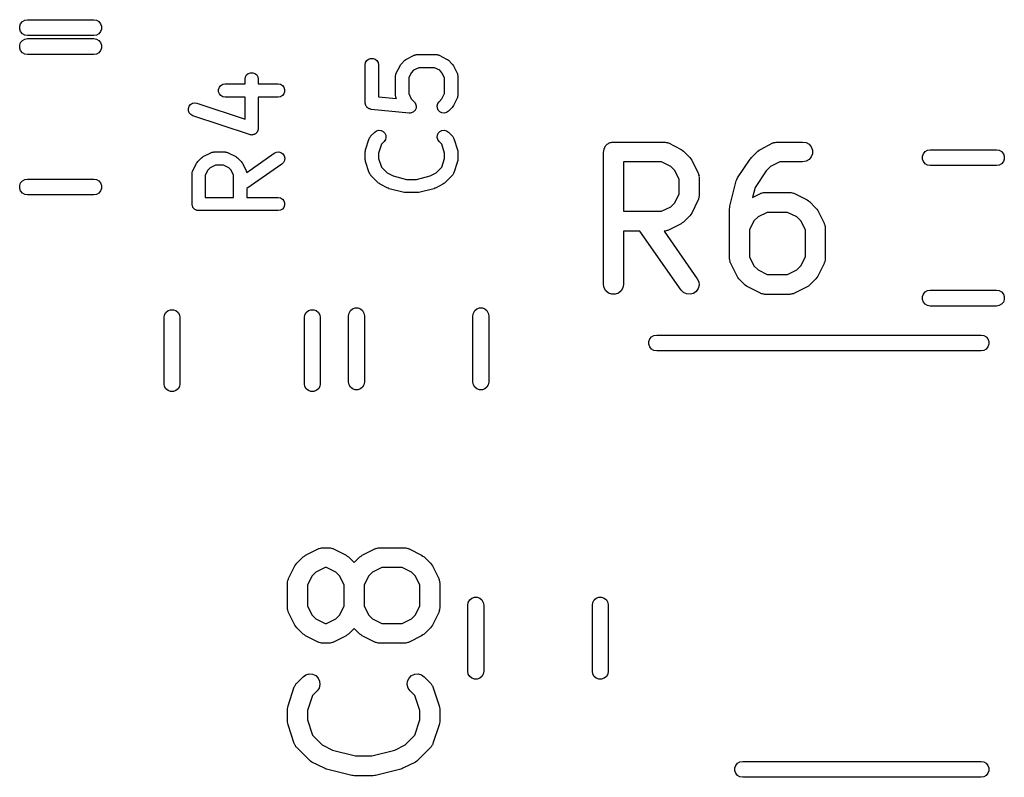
# Model space of a CAD drawing. Extents: x 83.4 to 168.1, y -157.3 to -85.4.
# Tile 11 of 60: x 97.4 to 104.9, y -122.5 to -116.8. Entities that reach past the tile are written whole.
import ezdxf

# ---------------------------------------------------------------- set-up
doc = ezdxf.new("R2010")
doc.units = 0
doc.header["$MEASUREMENT"] = 0
doc.layers.add('BLACK', color=7, linetype='CONTINUOUS')

msp = doc.modelspace()

# ---------------------------------------------------------------- linework, layer by layer
at = {"layer": 'Black'}
for p, q in [((97.4594, -116.786), (97.4775, -116.776)), ((97.4775, -116.776), (97.498, -116.772)), ((97.498, -116.772), (97.998, -116.772)), ((97.998, -116.772), (98.0185, -116.776)), ((98.0185, -116.776), (98.0366, -116.786)), ((97.4389, -116.822), (97.446, -116.802)), ((97.4389, -116.843), (97.4389, -116.822)), ((97.446, -116.862), (97.4389, -116.843)), ((97.446, -116.802), (97.4594, -116.786)), ((98.0366, -116.786), (98.0499, -116.802)), ((98.0499, -116.802), (98.0571, -116.822)), ((98.0571, -116.843), (98.0499, -116.862)), ((98.0571, -116.822), (98.0571, -116.843)), ((97.4594, -116.878), (97.446, -116.862)), ((97.4775, -116.889), (97.4594, -116.878)), ((97.4594, -116.929), (97.4775, -116.919)), ((97.498, -116.892), (97.4775, -116.889)), ((97.4775, -116.919), (97.498, -116.915)), ((97.998, -116.892), (97.498, -116.892)), ((97.498, -116.915), (97.998, -116.915)), ((98.0185, -116.889), (97.998, -116.892)), ((97.998, -116.915), (98.0185, -116.919)), ((98.0366, -116.878), (98.0185, -116.889)), ((98.0185, -116.919), (98.0366, -116.929)), ((98.0499, -116.862), (98.0366, -116.878)), ((97.4389, -116.965), (97.446, -116.945)), ((97.4389, -116.986), (97.4389, -116.965)), ((97.446, -117.005), (97.4389, -116.986)), ((97.446, -116.945), (97.4594, -116.929)), ((98.0366, -116.929), (98.0499, -116.945)), ((98.0499, -116.945), (98.0571, -116.965)), ((98.0571, -116.986), (98.0499, -117.005)), ((98.0571, -116.965), (98.0571, -116.986)), ((97.4594, -117.021), (97.446, -117.005)), ((97.4775, -117.032), (97.4594, -117.021)), ((97.498, -117.035), (97.4775, -117.032)), ((97.998, -117.035), (97.498, -117.035)), ((98.0185, -117.032), (97.998, -117.035)), ((98.0366, -117.021), (98.0185, -117.032)), ((98.0499, -117.005), (98.0366, -117.021)), ((100.061, -117.081), (100.074, -117.07)), ((100.074, -117.07), (100.09, -117.064)), ((100.09, -117.064), (100.108, -117.064)), ((100.108, -117.064), (100.124, -117.07)), ((100.124, -117.07), (100.137, -117.081)), ((100.349, -117.078), (100.356, -117.073)), ((100.356, -117.073), (100.362, -117.069)), ((100.362, -117.069), (100.42, -117.04)), ((100.42, -117.04), (100.422, -117.039)), ((100.422, -117.039), (100.425, -117.038)), ((100.425, -117.038), (100.431, -117.037)), ((100.431, -117.037), (100.436, -117.035)), ((100.436, -117.035), (100.439, -117.035)), ((100.439, -117.035), (100.442, -117.035)), ((100.442, -117.035), (100.585, -117.035)), ((100.585, -117.035), (100.588, -117.035)), ((100.588, -117.035), (100.591, -117.035)), ((100.591, -117.035), (100.596, -117.037)), ((100.596, -117.037), (100.602, -117.038)), ((100.602, -117.038), (100.604, -117.039)), ((100.604, -117.039), (100.607, -117.04)), ((100.607, -117.04), (100.664, -117.069)), ((100.664, -117.069), (100.671, -117.073)), ((100.671, -117.073), (100.677, -117.078)), ((100.049, -117.113), (100.052, -117.096)), ((100.049, -117.399), (100.049, -117.113)), ((100.052, -117.096), (100.061, -117.081)), ((100.137, -117.081), (100.146, -117.096)), ((100.146, -117.096), (100.149, -117.113)), ((100.149, -117.113), (100.149, -117.354)), ((100.283, -117.177), (100.312, -117.12)), ((100.312, -117.12), (100.316, -117.113)), ((100.316, -117.113), (100.321, -117.107)), ((100.321, -117.107), (100.349, -117.078)), ((100.454, -117.135), (100.414, -117.154)), ((100.573, -117.135), (100.454, -117.135)), ((100.612, -117.154), (100.573, -117.135)), ((100.677, -117.078), (100.706, -117.107)), ((100.706, -117.107), (100.71, -117.113)), ((100.71, -117.113), (100.715, -117.12)), ((100.715, -117.12), (100.744, -117.177)), ((99.141, -117.221), (99.144, -117.204)), ((99.141, -117.257), (99.141, -117.221)), ((99.144, -117.204), (99.1527, -117.189)), ((99.1527, -117.189), (99.166, -117.178)), ((99.166, -117.178), (99.1823, -117.172)), ((99.1823, -117.172), (99.1997, -117.172)), ((99.1997, -117.172), (99.216, -117.178)), ((99.216, -117.178), (99.2293, -117.189)), ((99.2293, -117.189), (99.238, -117.204)), ((99.238, -117.204), (99.241, -117.221)), ((99.241, -117.221), (99.241, -117.257)), ((100.278, -117.193), (100.28, -117.188)), ((100.278, -117.196), (100.278, -117.193)), ((100.278, -117.199), (100.278, -117.196)), ((100.278, -117.342), (100.278, -117.199)), ((100.28, -117.188), (100.281, -117.182)), ((100.281, -117.182), (100.282, -117.179)), ((100.282, -117.179), (100.283, -117.177)), ((100.397, -117.172), (100.378, -117.211)), ((100.378, -117.211), (100.378, -117.33)), ((100.414, -117.154), (100.397, -117.172)), ((100.629, -117.172), (100.612, -117.154)), ((100.649, -117.211), (100.629, -117.172)), ((100.649, -117.33), (100.649, -117.211)), ((100.744, -117.177), (100.745, -117.179)), ((100.745, -117.179), (100.746, -117.182)), ((100.746, -117.182), (100.747, -117.188)), ((100.747, -117.188), (100.749, -117.193)), ((100.749, -117.193), (100.749, -117.196)), ((100.749, -117.196), (100.749, -117.199)), ((100.749, -117.199), (100.749, -117.342)), ((98.9418, -117.298), (98.9477, -117.282)), ((98.9418, -117.316), (98.9418, -117.298)), ((98.9477, -117.282), (98.9589, -117.269)), ((98.9589, -117.269), (98.9739, -117.26)), ((98.9739, -117.26), (98.991, -117.257)), ((98.991, -117.257), (99.141, -117.257)), ((99.241, -117.257), (99.391, -117.257)), ((99.391, -117.257), (99.4081, -117.26)), ((99.4081, -117.26), (99.4232, -117.269)), ((99.4232, -117.269), (99.4343, -117.282)), ((99.4343, -117.282), (99.4403, -117.298)), ((99.4403, -117.298), (99.4403, -117.316)), ((98.9477, -117.332), (98.9418, -117.316)), ((98.9589, -117.345), (98.9477, -117.332)), ((98.9739, -117.354), (98.9589, -117.345)), ((98.991, -117.357), (98.9739, -117.354)), ((99.141, -117.357), (98.991, -117.357)), ((99.141, -117.523), (99.141, -117.357)), ((99.391, -117.357), (99.241, -117.357)), ((99.241, -117.357), (99.241, -117.593)), ((99.4081, -117.354), (99.391, -117.357)), ((99.4232, -117.345), (99.4081, -117.354)), ((99.4343, -117.332), (99.4232, -117.345)), ((99.4403, -117.316), (99.4343, -117.332)), ((100.149, -117.354), (100.285, -117.367)), ((100.278, -117.345), (100.278, -117.342)), ((100.278, -117.348), (100.278, -117.345)), ((100.28, -117.353), (100.278, -117.348)), ((100.281, -117.359), (100.28, -117.353)), ((100.282, -117.361), (100.281, -117.359)), ((100.283, -117.364), (100.282, -117.361)), ((100.285, -117.367), (100.283, -117.364)), ((100.378, -117.33), (100.397, -117.369)), ((100.397, -117.369), (100.42, -117.392)), ((100.607, -117.392), (100.629, -117.369)), ((100.629, -117.369), (100.649, -117.33)), ((100.744, -117.364), (100.715, -117.421)), ((100.745, -117.361), (100.744, -117.364)), ((100.746, -117.359), (100.745, -117.361)), ((100.747, -117.353), (100.746, -117.359)), ((100.749, -117.348), (100.747, -117.353)), ((100.749, -117.342), (100.749, -117.345)), ((100.749, -117.345), (100.749, -117.348)), ((98.713, -117.443), (98.7185, -117.426)), ((98.7135, -117.46), (98.713, -117.443)), ((98.7185, -117.426), (98.7293, -117.412)), ((98.7293, -117.412), (98.7441, -117.403)), ((98.7441, -117.403), (98.7611, -117.4)), ((98.7611, -117.4), (98.7783, -117.402)), ((98.7783, -117.402), (99.141, -117.523)), ((100.049, -117.401), (100.049, -117.399)), ((100.049, -117.403), (100.049, -117.401)), ((100.051, -117.409), (100.049, -117.403)), ((100.052, -117.416), (100.051, -117.409)), ((100.053, -117.418), (100.052, -117.416)), ((100.054, -117.42), (100.053, -117.418)), ((100.057, -117.425), (100.054, -117.42)), ((100.061, -117.431), (100.057, -117.425)), ((100.062, -117.432), (100.061, -117.431)), ((100.063, -117.434), (100.062, -117.432)), ((100.069, -117.438), (100.063, -117.434)), ((100.074, -117.442), (100.069, -117.438)), ((100.076, -117.443), (100.074, -117.442)), ((100.077, -117.444), (100.076, -117.443)), ((100.084, -117.446), (100.077, -117.444)), ((100.09, -117.448), (100.084, -117.446)), ((100.42, -117.392), (100.42, -117.393)), ((100.42, -117.393), (100.421, -117.393)), ((100.421, -117.393), (100.425, -117.4)), ((100.425, -117.4), (100.43, -117.406)), ((100.433, -117.441), (100.429, -117.449)), ((100.43, -117.406), (100.43, -117.407)), ((100.43, -117.407), (100.43, -117.407)), ((100.43, -117.407), (100.432, -117.415)), ((100.432, -117.415), (100.435, -117.423)), ((100.434, -117.432), (100.433, -117.441)), ((100.433, -117.441), (100.433, -117.441)), ((100.433, -117.441), (100.433, -117.441)), ((100.435, -117.424), (100.434, -117.432)), ((100.435, -117.423), (100.435, -117.424)), ((100.435, -117.424), (100.435, -117.424)), ((100.592, -117.423), (100.597, -117.406)), ((100.594, -117.441), (100.592, -117.423)), ((100.601, -117.456), (100.594, -117.441)), ((100.597, -117.406), (100.607, -117.392)), ((100.706, -117.434), (100.677, -117.463)), ((100.71, -117.428), (100.706, -117.434)), ((100.715, -117.421), (100.71, -117.428)), ((98.7198, -117.476), (98.7135, -117.46)), ((98.7314, -117.489), (98.7198, -117.476)), ((98.7466, -117.497), (98.7314, -117.489)), ((99.1752, -117.64), (98.7466, -117.497)), ((100.092, -117.448), (100.09, -117.448)), ((100.094, -117.449), (100.092, -117.448)), ((100.38, -117.477), (100.094, -117.449)), ((100.389, -117.477), (100.38, -117.477)), ((100.38, -117.477), (100.38, -117.477)), ((100.38, -117.477), (100.38, -117.477)), ((100.397, -117.476), (100.389, -117.477)), ((100.398, -117.476), (100.397, -117.476)), ((100.397, -117.476), (100.397, -117.476)), ((100.405, -117.472), (100.398, -117.476)), ((100.413, -117.469), (100.405, -117.472)), ((100.414, -117.469), (100.413, -117.469)), ((100.413, -117.469), (100.413, -117.469)), ((100.419, -117.463), (100.414, -117.469)), ((100.425, -117.457), (100.419, -117.463)), ((100.426, -117.457), (100.425, -117.457)), ((100.429, -117.449), (100.426, -117.456)), ((100.426, -117.456), (100.426, -117.457)), ((100.613, -117.469), (100.601, -117.456)), ((100.629, -117.476), (100.613, -117.469)), ((100.646, -117.477), (100.629, -117.476)), ((100.663, -117.473), (100.646, -117.477)), ((100.677, -117.463), (100.663, -117.473)), ((99.241, -117.593), (99.2404, -117.596)), ((99.2404, -117.596), (99.2405, -117.6)), ((99.1789, -117.641), (99.1752, -117.64)), ((99.1823, -117.642), (99.1789, -117.641)), ((99.1874, -117.642), (99.1823, -117.642)), ((99.1924, -117.643), (99.1874, -117.642)), ((99.196, -117.642), (99.1924, -117.643)), ((99.1997, -117.642), (99.196, -117.642)), ((99.2044, -117.64), (99.1997, -117.642)), ((99.2094, -117.639), (99.2044, -117.64)), ((99.2125, -117.637), (99.2094, -117.639)), ((99.216, -117.636), (99.2125, -117.637)), ((99.2199, -117.633), (99.216, -117.636)), ((99.2242, -117.63), (99.2199, -117.633)), ((99.2265, -117.627), (99.2242, -117.63)), ((99.2293, -117.625), (99.2265, -117.627)), ((99.2318, -117.62), (99.2293, -117.625)), ((99.235, -117.617), (99.2318, -117.62)), ((99.2361, -117.613), (99.235, -117.617)), ((99.238, -117.61), (99.2361, -117.613)), ((99.2389, -117.605), (99.238, -117.61)), ((99.2405, -117.6), (99.2389, -117.605)), ((100.052, -117.755), (100.08, -117.669)), ((100.08, -117.669), (100.082, -117.666)), ((100.082, -117.664), (100.086, -117.659)), ((100.082, -117.666), (100.082, -117.664)), ((100.086, -117.659), (100.089, -117.654)), ((100.089, -117.654), (100.091, -117.652)), ((100.091, -117.652), (100.092, -117.649)), ((100.092, -117.649), (100.121, -117.621)), ((100.121, -117.621), (100.135, -117.611)), ((100.135, -117.611), (100.152, -117.606)), ((100.152, -117.606), (100.169, -117.608)), ((100.169, -117.608), (100.185, -117.615)), ((100.185, -117.615), (100.197, -117.628)), ((100.197, -117.628), (100.205, -117.643)), ((100.206, -117.661), (100.202, -117.677)), ((100.205, -117.643), (100.206, -117.661)), ((100.592, -117.661), (100.594, -117.643)), ((100.597, -117.677), (100.592, -117.661)), ((100.594, -117.643), (100.601, -117.628)), ((100.601, -117.628), (100.613, -117.615)), ((100.613, -117.615), (100.629, -117.608)), ((100.629, -117.608), (100.646, -117.606)), ((100.646, -117.606), (100.663, -117.611)), ((100.663, -117.611), (100.677, -117.621)), ((100.677, -117.621), (100.706, -117.649)), ((100.706, -117.649), (100.708, -117.652)), ((100.708, -117.652), (100.71, -117.654)), ((100.71, -117.654), (100.713, -117.659)), ((100.713, -117.659), (100.716, -117.664)), ((100.716, -117.664), (100.717, -117.666)), ((100.717, -117.666), (100.718, -117.669)), ((100.718, -117.669), (100.747, -117.755)), ((100.171, -117.712), (100.149, -117.779)), ((100.192, -117.692), (100.171, -117.712)), ((100.202, -117.677), (100.192, -117.692)), ((100.607, -117.692), (100.597, -117.677)), ((100.627, -117.712), (100.607, -117.692)), ((100.649, -117.779), (100.627, -117.712)), ((101.853, -117.751), (101.854, -117.745)), ((101.854, -117.745), (101.858, -117.739)), ((101.858, -117.739), (101.86, -117.733)), ((101.86, -117.733), (101.864, -117.728)), ((101.864, -117.728), (101.867, -117.722)), ((101.867, -117.722), (101.872, -117.718)), ((101.872, -117.718), (101.877, -117.713)), ((101.877, -117.713), (101.882, -117.71)), ((101.882, -117.71), (101.887, -117.706)), ((101.887, -117.706), (101.893, -117.703)), ((101.893, -117.703), (101.899, -117.7)), ((101.899, -117.7), (101.906, -117.699)), ((101.906, -117.699), (101.912, -117.697)), ((101.912, -117.697), (101.918, -117.697)), ((101.918, -117.697), (101.925, -117.696)), ((101.925, -117.696), (102.306, -117.696)), ((102.306, -117.696), (102.31, -117.696)), ((102.31, -117.696), (102.314, -117.696)), ((102.314, -117.696), (102.323, -117.699)), ((102.323, -117.699), (102.331, -117.7)), ((102.331, -117.7), (102.335, -117.702)), ((102.335, -117.702), (102.339, -117.703)), ((102.339, -117.703), (102.435, -117.751)), ((103.034, -117.751), (103.129, -117.703)), ((103.129, -117.703), (103.133, -117.702)), ((103.133, -117.702), (103.137, -117.7)), ((103.137, -117.7), (103.146, -117.699)), ((103.146, -117.699), (103.154, -117.696)), ((103.154, -117.696), (103.159, -117.696)), ((103.159, -117.696), (103.163, -117.696)), ((103.163, -117.696), (103.353, -117.696)), ((103.353, -117.696), (103.379, -117.7)), ((103.379, -117.7), (103.402, -117.713)), ((103.402, -117.713), (103.418, -117.733)), ((103.418, -117.733), (103.427, -117.758)), ((98.7842, -117.843), (98.8128, -117.814)), ((98.8128, -117.814), (98.8194, -117.81)), ((98.8194, -117.81), (98.8258, -117.805)), ((98.8258, -117.805), (98.8829, -117.777)), ((98.8829, -117.777), (98.8857, -117.776)), ((98.8857, -117.776), (98.8882, -117.774)), ((98.8882, -117.774), (98.894, -117.773)), ((98.894, -117.773), (98.8996, -117.772)), ((98.8996, -117.772), (98.9025, -117.772)), ((98.9025, -117.772), (98.9053, -117.771)), ((98.9053, -117.771), (98.991, -117.771)), ((98.991, -117.771), (98.9939, -117.772)), ((98.9939, -117.772), (98.9967, -117.772)), ((98.9967, -117.772), (99.0023, -117.773)), ((99.0023, -117.773), (99.0081, -117.774)), ((99.0081, -117.774), (99.0106, -117.776)), ((99.0106, -117.776), (99.0134, -117.777)), ((99.0134, -117.777), (99.0705, -117.805)), ((99.0705, -117.805), (99.077, -117.81)), ((99.077, -117.81), (99.0835, -117.814)), ((99.0835, -117.814), (99.1121, -117.843)), ((99.1539, -117.926), (99.3623, -117.78)), ((99.3623, -117.78), (99.3781, -117.773)), ((99.3781, -117.773), (99.3954, -117.771)), ((99.3954, -117.771), (99.4122, -117.776)), ((99.4122, -117.776), (99.4264, -117.786)), ((99.4264, -117.786), (99.4363, -117.8)), ((99.4363, -117.8), (99.4408, -117.817)), ((99.4408, -117.817), (99.4393, -117.834)), ((100.049, -117.77), (100.051, -117.763)), ((100.049, -117.828), (100.049, -117.77)), ((100.051, -117.763), (100.052, -117.755)), ((100.149, -117.779), (100.149, -117.819)), ((100.149, -117.819), (100.171, -117.886)), ((100.627, -117.886), (100.649, -117.819)), ((100.649, -117.819), (100.649, -117.779)), ((100.747, -117.755), (100.748, -117.763)), ((100.748, -117.763), (100.749, -117.77)), ((100.749, -117.77), (100.749, -117.828)), ((101.85, -117.771), (101.851, -117.764)), ((101.85, -118.771), (101.85, -117.771)), ((101.851, -117.758), (101.853, -117.751)), ((101.851, -117.764), (101.851, -117.758)), ((102.435, -117.751), (102.444, -117.758)), ((102.444, -117.758), (102.454, -117.765)), ((102.454, -117.765), (102.502, -117.813)), ((102.502, -117.813), (102.509, -117.823)), ((102.958, -117.824), (102.963, -117.819)), ((102.963, -117.819), (102.967, -117.813)), ((102.967, -117.813), (103.015, -117.765)), ((103.015, -117.765), (103.024, -117.758)), ((103.024, -117.758), (103.034, -117.751)), ((103.418, -117.808), (103.402, -117.828)), ((103.427, -117.784), (103.418, -117.808)), ((103.427, -117.758), (103.427, -117.784)), ((104.259, -117.803), (104.266, -117.784)), ((104.259, -117.824), (104.259, -117.803)), ((104.266, -117.784), (104.279, -117.768)), ((104.279, -117.768), (104.297, -117.757)), ((104.297, -117.757), (104.318, -117.754)), ((104.318, -117.754), (104.818, -117.754)), ((104.818, -117.754), (104.838, -117.757)), ((104.838, -117.757), (104.856, -117.768)), ((104.856, -117.768), (104.87, -117.784)), ((104.87, -117.784), (104.877, -117.803)), ((104.877, -117.803), (104.877, -117.824)), ((98.7463, -117.913), (98.7749, -117.856)), ((98.7749, -117.856), (98.7796, -117.85)), ((98.7796, -117.85), (98.7842, -117.843)), ((98.8778, -117.891), (98.8607, -117.908)), ((98.9171, -117.871), (98.8778, -117.891)), ((98.9792, -117.871), (98.9171, -117.871)), ((99.0185, -117.891), (98.9792, -117.871)), ((99.0356, -117.908), (99.0185, -117.891)), ((99.1121, -117.843), (99.1167, -117.85)), ((99.1167, -117.85), (99.1215, -117.856)), ((99.1215, -117.856), (99.15, -117.913)), ((99.4197, -117.862), (99.1553, -118.047)), ((99.432, -117.85), (99.4197, -117.862)), ((99.4393, -117.834), (99.432, -117.85)), ((100.051, -117.836), (100.049, -117.828)), ((100.052, -117.843), (100.051, -117.836)), ((100.08, -117.929), (100.052, -117.843)), ((100.171, -117.886), (100.214, -117.929)), ((100.584, -117.929), (100.627, -117.886)), ((100.747, -117.843), (100.718, -117.929)), ((100.748, -117.836), (100.747, -117.843)), ((100.749, -117.828), (100.748, -117.836)), ((102, -117.846), (102, -118.219)), ((102.288, -117.846), (102, -117.846)), ((102.357, -117.88), (102.288, -117.846)), ((102.387, -117.91), (102.357, -117.88)), ((102.509, -117.823), (102.516, -117.832)), ((102.516, -117.832), (102.563, -117.927)), ((102.862, -117.967), (102.958, -117.824)), ((103.112, -117.88), (103.078, -117.914)), ((103.181, -117.846), (103.112, -117.88)), ((103.353, -117.846), (103.181, -117.846)), ((103.379, -117.841), (103.353, -117.846)), ((103.402, -117.828), (103.379, -117.841)), ((104.266, -117.844), (104.259, -117.824)), ((104.279, -117.86), (104.266, -117.844)), ((104.297, -117.87), (104.279, -117.86)), ((104.318, -117.874), (104.297, -117.87)), ((104.818, -117.874), (104.318, -117.874)), ((104.838, -117.87), (104.818, -117.874)), ((104.856, -117.86), (104.838, -117.87)), ((104.87, -117.844), (104.856, -117.86)), ((104.877, -117.824), (104.87, -117.844)), ((98.741, -117.936), (98.7415, -117.933)), ((98.741, -118.164), (98.741, -117.936)), ((98.7413, -117.93), (98.743, -117.924)), ((98.7415, -117.933), (98.7413, -117.93)), ((98.743, -117.924), (98.744, -117.918)), ((98.744, -117.918), (98.7455, -117.916)), ((98.7455, -117.916), (98.7463, -117.913)), ((98.8607, -117.908), (98.841, -117.947)), ((98.841, -117.947), (98.841, -118.114)), ((99.0553, -117.947), (99.0356, -117.908)), ((99.0553, -118.114), (99.0553, -117.947)), ((99.15, -117.913), (99.1508, -117.916)), ((99.1508, -117.916), (99.1523, -117.918)), ((99.1523, -117.918), (99.1533, -117.924)), ((99.1533, -117.924), (99.1539, -117.926)), ((100.082, -117.932), (100.08, -117.929)), ((100.082, -117.934), (100.082, -117.932)), ((100.086, -117.939), (100.082, -117.934)), ((100.089, -117.944), (100.086, -117.939)), ((100.091, -117.946), (100.089, -117.944)), ((100.092, -117.949), (100.091, -117.946)), ((100.149, -118.006), (100.092, -117.949)), ((100.214, -117.929), (100.259, -117.952)), ((100.259, -117.952), (100.362, -117.978)), ((100.436, -117.978), (100.539, -117.952)), ((100.539, -117.952), (100.584, -117.929)), ((100.706, -117.949), (100.649, -118.006)), ((100.708, -117.946), (100.706, -117.949)), ((100.71, -117.944), (100.708, -117.946)), ((100.713, -117.939), (100.71, -117.944)), ((100.716, -117.934), (100.713, -117.939)), ((100.717, -117.932), (100.716, -117.934)), ((100.718, -117.929), (100.717, -117.932)), ((102.421, -117.979), (102.387, -117.91)), ((102.563, -117.927), (102.565, -117.932)), ((102.565, -117.932), (102.567, -117.935)), ((102.567, -117.935), (102.568, -117.944)), ((102.568, -117.944), (102.571, -117.952)), ((102.571, -117.952), (102.57, -117.957)), ((102.57, -117.957), (102.571, -117.961)), ((102.571, -117.961), (102.571, -118.104)), ((102.857, -117.979), (102.862, -117.967)), ((103.078, -117.914), (102.994, -118.039)), ((97.4389, -118.025), (97.446, -118.005)), ((97.4389, -118.046), (97.4389, -118.025)), ((97.446, -118.005), (97.4594, -117.989)), ((97.4594, -117.989), (97.4775, -117.979)), ((97.4775, -117.979), (97.498, -117.975)), ((97.498, -117.975), (97.998, -117.975)), ((97.998, -117.975), (98.0185, -117.979)), ((98.0185, -117.979), (98.0366, -117.989)), ((98.0366, -117.989), (98.0499, -118.005)), ((98.0499, -118.005), (98.0571, -118.025)), ((98.0571, -118.025), (98.0571, -118.046)), ((100.156, -118.01), (100.149, -118.006)), ((100.162, -118.015), (100.156, -118.01)), ((100.22, -118.044), (100.162, -118.015)), ((100.362, -117.978), (100.436, -117.978)), ((100.636, -118.015), (100.579, -118.044)), ((100.642, -118.01), (100.636, -118.015)), ((100.649, -118.006), (100.642, -118.01)), ((102.421, -118.086), (102.421, -117.979)), ((102.804, -118.181), (102.852, -117.99)), ((102.852, -117.99), (102.857, -117.979)), ((102.994, -118.039), (102.976, -118.114)), ((97.446, -118.065), (97.4389, -118.046)), ((97.4594, -118.081), (97.446, -118.065)), ((97.4775, -118.092), (97.4594, -118.081)), ((97.498, -118.095), (97.4775, -118.092)), ((97.998, -118.095), (97.498, -118.095)), ((98.0185, -118.092), (97.998, -118.095)), ((98.0366, -118.081), (98.0185, -118.092)), ((98.0499, -118.065), (98.0366, -118.081)), ((98.0571, -118.046), (98.0499, -118.065)), ((98.841, -118.114), (99.0553, -118.114)), ((99.1553, -118.047), (99.1553, -118.114)), ((99.1553, -118.114), (99.391, -118.114)), ((99.391, -118.114), (99.4081, -118.117)), ((99.4081, -118.117), (99.4232, -118.126)), ((100.225, -118.045), (100.22, -118.044)), ((100.23, -118.048), (100.225, -118.045)), ((100.344, -118.076), (100.23, -118.048)), ((100.35, -118.077), (100.344, -118.076)), ((100.356, -118.078), (100.35, -118.077)), ((100.442, -118.078), (100.356, -118.078)), ((100.448, -118.077), (100.442, -118.078)), ((100.454, -118.076), (100.448, -118.077)), ((100.568, -118.048), (100.454, -118.076)), ((100.573, -118.045), (100.568, -118.048)), ((100.579, -118.044), (100.573, -118.045)), ((102.387, -118.155), (102.421, -118.086)), ((102.571, -118.112), (102.568, -118.121)), ((102.571, -118.104), (102.57, -118.108)), ((102.57, -118.108), (102.571, -118.112)), ((102.976, -118.114), (103.034, -118.084)), ((103.034, -118.084), (103.038, -118.083)), ((103.038, -118.083), (103.042, -118.081)), ((103.042, -118.081), (103.051, -118.08)), ((103.051, -118.08), (103.059, -118.077)), ((103.059, -118.077), (103.063, -118.077)), ((103.063, -118.077), (103.068, -118.077)), ((103.068, -118.077), (103.258, -118.077)), ((103.258, -118.077), (103.262, -118.077)), ((103.262, -118.077), (103.267, -118.077)), ((103.267, -118.077), (103.275, -118.08)), ((103.275, -118.08), (103.284, -118.081)), ((103.284, -118.081), (103.288, -118.083)), ((103.288, -118.083), (103.292, -118.084)), ((103.292, -118.084), (103.387, -118.132)), ((98.7418, -118.168), (98.741, -118.164)), ((98.7418, -118.173), (98.7418, -118.168)), ((98.7433, -118.177), (98.7418, -118.173)), ((98.744, -118.181), (98.7433, -118.177)), ((98.7462, -118.185), (98.744, -118.181)), ((98.7477, -118.189), (98.7462, -118.185)), ((98.7505, -118.192), (98.7477, -118.189)), ((99.4232, -118.126), (99.4343, -118.139)), ((99.4343, -118.189), (99.4232, -118.202)), ((99.4343, -118.139), (99.4403, -118.155)), ((99.4403, -118.173), (99.4343, -118.189)), ((99.4403, -118.155), (99.4403, -118.173)), ((102.288, -118.219), (102.357, -118.185)), ((102.357, -118.185), (102.387, -118.155)), ((102.563, -118.137), (102.516, -118.233)), ((102.565, -118.133), (102.563, -118.137)), ((102.567, -118.13), (102.565, -118.133)), ((102.568, -118.121), (102.567, -118.13)), ((102.802, -118.199), (102.804, -118.19)), ((102.804, -118.19), (102.804, -118.181)), ((103.387, -118.132), (103.397, -118.139)), ((103.397, -118.139), (103.406, -118.146)), ((103.406, -118.146), (103.454, -118.194)), ((98.7527, -118.196), (98.7505, -118.192)), ((98.7561, -118.199), (98.7527, -118.196)), ((98.7589, -118.202), (98.7561, -118.199)), ((98.7627, -118.205), (98.7589, -118.202)), ((98.766, -118.207), (98.7627, -118.205)), ((98.7701, -118.209), (98.766, -118.207)), ((98.7739, -118.211), (98.7701, -118.209)), ((98.7782, -118.212), (98.7739, -118.211)), ((98.7823, -118.213), (98.7782, -118.212)), ((98.7867, -118.213), (98.7823, -118.213)), ((98.791, -118.214), (98.7867, -118.213)), ((99.391, -118.214), (98.791, -118.214)), ((99.4081, -118.211), (99.391, -118.214)), ((99.4232, -118.202), (99.4081, -118.211)), ((102, -118.219), (102.288, -118.219)), ((102.502, -118.252), (102.454, -118.3)), ((102.509, -118.242), (102.502, -118.252)), ((102.516, -118.233), (102.509, -118.242)), ((102.802, -118.58), (102.802, -118.199)), ((103.017, -118.261), (102.986, -118.291)), ((103.085, -118.227), (103.017, -118.261)), ((103.24, -118.227), (103.085, -118.227)), ((103.309, -118.261), (103.24, -118.227)), ((103.339, -118.291), (103.309, -118.261)), ((103.454, -118.194), (103.461, -118.204)), ((103.461, -118.204), (103.468, -118.213)), ((103.468, -118.213), (103.516, -118.308)), ((102.435, -118.314), (102.339, -118.361)), ((102.444, -118.307), (102.435, -118.314)), ((102.454, -118.3), (102.444, -118.307)), ((102.986, -118.291), (102.952, -118.36)), ((103.374, -118.36), (103.339, -118.291)), ((103.516, -118.308), (103.517, -118.313)), ((103.517, -118.313), (103.519, -118.316)), ((103.519, -118.316), (103.521, -118.325)), ((103.521, -118.325), (103.523, -118.333)), ((103.523, -118.333), (103.523, -118.338)), ((103.523, -118.338), (103.524, -118.342)), ((102.124, -118.369), (102, -118.369)), ((102, -118.369), (102, -118.771)), ((102.435, -118.814), (102.124, -118.369)), ((102.31, -118.369), (102.307, -118.369)), ((102.307, -118.369), (102.558, -118.728)), ((102.314, -118.369), (102.31, -118.369)), ((102.323, -118.366), (102.314, -118.369)), ((102.331, -118.365), (102.323, -118.366)), ((102.335, -118.363), (102.331, -118.365)), ((102.339, -118.361), (102.335, -118.363)), ((102.952, -118.36), (102.952, -118.562)), ((103.374, -118.562), (103.374, -118.36)), ((103.524, -118.342), (103.524, -118.58)), ((102.952, -118.562), (102.986, -118.631)), ((103.339, -118.631), (103.374, -118.562)), ((102.803, -118.584), (102.802, -118.58)), ((102.803, -118.589), (102.803, -118.584)), ((102.805, -118.597), (102.803, -118.589)), ((102.807, -118.606), (102.805, -118.597)), ((102.809, -118.609), (102.807, -118.606)), ((102.81, -118.614), (102.809, -118.609)), ((102.858, -118.709), (102.81, -118.614)), ((102.986, -118.631), (103.017, -118.661)), ((103.309, -118.661), (103.339, -118.631)), ((103.516, -118.614), (103.468, -118.709)), ((103.517, -118.609), (103.516, -118.614)), ((103.519, -118.606), (103.517, -118.609)), ((103.521, -118.597), (103.519, -118.606)), ((103.523, -118.589), (103.521, -118.597)), ((103.524, -118.58), (103.523, -118.584)), ((103.523, -118.584), (103.523, -118.589)), ((102.865, -118.719), (102.858, -118.709)), ((103.017, -118.661), (103.085, -118.696)), ((103.085, -118.696), (103.24, -118.696)), ((103.24, -118.696), (103.309, -118.661)), ((103.468, -118.709), (103.461, -118.719)), ((101.854, -118.796), (101.85, -118.771)), ((102, -118.771), (101.995, -118.796)), ((102.558, -118.728), (102.569, -118.751)), ((102.571, -118.777), (102.564, -118.802)), ((102.569, -118.751), (102.571, -118.777)), ((102.872, -118.728), (102.865, -118.719)), ((102.919, -118.776), (102.872, -118.728)), ((102.929, -118.783), (102.919, -118.776)), ((102.939, -118.79), (102.929, -118.783)), ((103.397, -118.783), (103.387, -118.79)), ((103.406, -118.776), (103.397, -118.783)), ((103.454, -118.728), (103.406, -118.776)), ((103.461, -118.719), (103.454, -118.728)), ((101.867, -118.819), (101.854, -118.796)), ((101.887, -118.836), (101.867, -118.819)), ((101.912, -118.844), (101.887, -118.836)), ((101.938, -118.844), (101.912, -118.844)), ((101.962, -118.836), (101.938, -118.844)), ((101.982, -118.819), (101.962, -118.836)), ((101.995, -118.796), (101.982, -118.819)), ((102.453, -118.832), (102.435, -118.814)), ((102.477, -118.843), (102.453, -118.832)), ((102.503, -118.845), (102.477, -118.843)), ((102.528, -118.839), (102.503, -118.845)), ((102.549, -118.824), (102.528, -118.839)), ((102.564, -118.802), (102.549, -118.824)), ((103.034, -118.838), (102.939, -118.79)), ((103.038, -118.839), (103.034, -118.838)), ((103.042, -118.841), (103.038, -118.839)), ((103.051, -118.843), (103.042, -118.841)), ((103.059, -118.845), (103.051, -118.843)), ((103.063, -118.845), (103.059, -118.845)), ((103.068, -118.846), (103.063, -118.845)), ((103.258, -118.846), (103.068, -118.846)), ((103.262, -118.845), (103.258, -118.846)), ((103.267, -118.845), (103.262, -118.845)), ((103.275, -118.843), (103.267, -118.845)), ((103.284, -118.841), (103.275, -118.843)), ((103.288, -118.839), (103.284, -118.841)), ((103.292, -118.838), (103.288, -118.839)), ((103.387, -118.79), (103.292, -118.838)), ((104.259, -118.863), (104.266, -118.844)), ((104.266, -118.844), (104.279, -118.828)), ((104.279, -118.828), (104.297, -118.817)), ((104.297, -118.817), (104.318, -118.814)), ((104.318, -118.814), (104.818, -118.814)), ((104.818, -118.814), (104.838, -118.817)), ((104.838, -118.817), (104.856, -118.828)), ((104.856, -118.828), (104.87, -118.844)), ((104.87, -118.844), (104.877, -118.863)), ((104.259, -118.884), (104.259, -118.863)), ((104.266, -118.904), (104.259, -118.884)), ((104.279, -118.92), (104.266, -118.904)), ((104.297, -118.93), (104.279, -118.92)), ((104.318, -118.934), (104.297, -118.93)), ((104.818, -118.934), (104.318, -118.934)), ((104.838, -118.93), (104.818, -118.934)), ((104.856, -118.92), (104.838, -118.93)), ((104.87, -118.904), (104.856, -118.92)), ((104.877, -118.884), (104.87, -118.904)), ((104.877, -118.863), (104.877, -118.884)), ((98.5296, -119.021), (98.5332, -119)), ((98.5332, -119), (98.5436, -118.982)), ((98.5436, -118.982), (98.5596, -118.969)), ((98.5596, -118.969), (98.5792, -118.962)), ((98.5792, -118.962), (98.6, -118.962)), ((98.6, -118.962), (98.6196, -118.969)), ((98.6196, -118.969), (98.6356, -118.982)), ((98.6356, -118.982), (98.646, -119)), ((98.646, -119), (98.6496, -119.021)), ((99.5896, -119.021), (99.5932, -119)), ((99.5932, -119), (99.6036, -118.982)), ((99.6036, -118.982), (99.6196, -118.969)), ((99.6196, -118.969), (99.6392, -118.962)), ((99.6392, -118.962), (99.66, -118.962)), ((99.66, -118.962), (99.6796, -118.969)), ((99.6796, -118.969), (99.6956, -118.982)), ((99.6956, -118.982), (99.706, -119)), ((99.706, -119), (99.7096, -119.021)), ((99.9231, -119.008), (99.9267, -118.987)), ((99.9231, -119.508), (99.9231, -119.008)), ((99.9267, -118.987), (99.9371, -118.969)), ((99.9371, -118.969), (99.9531, -118.956)), ((99.9531, -118.956), (99.9727, -118.949)), ((99.9727, -118.949), (99.9935, -118.949)), ((99.9935, -118.949), (100.013, -118.956)), ((100.013, -118.956), (100.029, -118.969)), ((100.029, -118.969), (100.039, -118.987)), ((100.039, -118.987), (100.043, -119.008)), ((100.043, -119.008), (100.043, -119.508)), ((100.863, -119.008), (100.867, -118.987)), ((100.863, -119.508), (100.863, -119.008)), ((100.867, -118.987), (100.877, -118.969)), ((100.877, -118.969), (100.893, -118.956)), ((100.893, -118.956), (100.913, -118.949)), ((100.913, -118.949), (100.934, -118.949)), ((100.934, -118.949), (100.953, -118.956)), ((100.953, -118.956), (100.969, -118.969)), ((100.969, -118.969), (100.979, -118.987)), ((100.979, -118.987), (100.983, -119.008)), ((100.983, -119.008), (100.983, -119.508)), ((98.5296, -119.521), (98.5296, -119.021)), ((98.6496, -119.021), (98.6496, -119.521)), ((99.5896, -119.521), (99.5896, -119.021)), ((99.7096, -119.021), (99.7096, -119.521)), ((102.212, -119.167), (102.23, -119.156)), ((102.23, -119.156), (102.251, -119.153)), ((102.251, -119.153), (104.701, -119.153)), ((104.701, -119.153), (104.722, -119.156)), ((104.722, -119.156), (104.74, -119.167)), ((102.192, -119.202), (102.199, -119.183)), ((102.192, -119.223), (102.192, -119.202)), ((102.199, -119.243), (102.192, -119.223)), ((102.199, -119.183), (102.212, -119.167)), ((104.74, -119.167), (104.753, -119.183)), ((104.753, -119.183), (104.76, -119.202)), ((104.76, -119.223), (104.753, -119.243)), ((104.76, -119.202), (104.76, -119.223)), ((102.212, -119.259), (102.199, -119.243)), ((102.23, -119.269), (102.212, -119.259)), ((102.251, -119.273), (102.23, -119.269)), ((104.701, -119.273), (102.251, -119.273)), ((104.722, -119.269), (104.701, -119.273)), ((104.74, -119.259), (104.722, -119.269)), ((104.753, -119.243), (104.74, -119.259)), ((98.5332, -119.541), (98.5296, -119.521)), ((98.6496, -119.521), (98.646, -119.541)), ((99.5932, -119.541), (99.5896, -119.521)), ((99.7096, -119.521), (99.706, -119.541)), ((99.9267, -119.529), (99.9231, -119.508)), ((99.9371, -119.547), (99.9267, -119.529)), ((100.039, -119.529), (100.029, -119.547)), ((100.043, -119.508), (100.039, -119.529)), ((100.867, -119.529), (100.863, -119.508)), ((100.877, -119.547), (100.867, -119.529)), ((100.979, -119.529), (100.969, -119.547)), ((100.983, -119.508), (100.979, -119.529)), ((98.5436, -119.559), (98.5332, -119.541)), ((98.5596, -119.573), (98.5436, -119.559)), ((98.5792, -119.58), (98.5596, -119.573)), ((98.6, -119.58), (98.5792, -119.58)), ((98.6196, -119.573), (98.6, -119.58)), ((98.6356, -119.559), (98.6196, -119.573)), ((98.646, -119.541), (98.6356, -119.559)), ((99.6036, -119.559), (99.5932, -119.541)), ((99.6196, -119.573), (99.6036, -119.559)), ((99.6392, -119.58), (99.6196, -119.573)), ((99.66, -119.58), (99.6392, -119.58)), ((99.6796, -119.573), (99.66, -119.58)), ((99.6956, -119.559), (99.6796, -119.573)), ((99.706, -119.541), (99.6956, -119.559)), ((99.9531, -119.56), (99.9371, -119.547)), ((99.9727, -119.567), (99.9531, -119.56)), ((99.9935, -119.567), (99.9727, -119.567)), ((100.013, -119.56), (99.9935, -119.567)), ((100.029, -119.547), (100.013, -119.56)), ((100.893, -119.56), (100.877, -119.547)), ((100.913, -119.567), (100.893, -119.56)), ((100.934, -119.567), (100.913, -119.567)), ((100.953, -119.56), (100.934, -119.567)), ((100.969, -119.547), (100.953, -119.56)), ((99.5989, -120.815), (99.6941, -120.767)), ((99.6941, -120.767), (99.6982, -120.766)), ((99.6982, -120.766), (99.702, -120.764)), ((99.702, -120.764), (99.7106, -120.762)), ((99.7106, -120.762), (99.7191, -120.76)), ((99.7191, -120.76), (99.7234, -120.76)), ((99.7234, -120.76), (99.7276, -120.759)), ((99.7276, -120.759), (99.7753, -120.759)), ((99.7753, -120.759), (99.7795, -120.76)), ((99.7795, -120.76), (99.7838, -120.76)), ((99.7838, -120.76), (99.7923, -120.762)), ((99.7923, -120.762), (99.8009, -120.764)), ((99.8009, -120.764), (99.8047, -120.766)), ((99.8047, -120.766), (99.8088, -120.767)), ((99.8088, -120.767), (99.904, -120.815)), ((100.027, -120.815), (100.123, -120.767)), ((100.123, -120.767), (100.127, -120.766)), ((100.127, -120.766), (100.131, -120.764)), ((100.131, -120.764), (100.139, -120.762)), ((100.139, -120.762), (100.148, -120.76)), ((100.148, -120.76), (100.152, -120.76)), ((100.152, -120.76), (100.156, -120.759)), ((100.156, -120.759), (100.347, -120.759)), ((100.347, -120.759), (100.351, -120.76)), ((100.351, -120.76), (100.355, -120.76)), ((100.355, -120.76), (100.364, -120.762)), ((100.364, -120.762), (100.372, -120.764)), ((100.372, -120.764), (100.376, -120.766)), ((100.376, -120.766), (100.38, -120.767)), ((100.38, -120.767), (100.475, -120.815)), ((99.5318, -120.877), (99.5794, -120.829)), ((99.5794, -120.829), (99.5892, -120.822)), ((99.5892, -120.822), (99.5989, -120.815)), ((99.904, -120.815), (99.9137, -120.822)), ((99.9137, -120.822), (99.9235, -120.829)), ((99.9235, -120.829), (99.9657, -120.871)), ((99.9657, -120.871), (100.008, -120.829)), ((100.008, -120.829), (100.018, -120.822)), ((100.018, -120.822), (100.027, -120.815)), ((100.475, -120.815), (100.485, -120.822)), ((100.485, -120.822), (100.495, -120.829)), ((100.495, -120.829), (100.543, -120.877)), ((99.4701, -120.991), (99.5177, -120.896)), ((99.5177, -120.896), (99.5249, -120.887)), ((99.5249, -120.887), (99.5318, -120.877)), ((99.7454, -120.909), (99.6768, -120.944)), ((99.7576, -120.909), (99.7454, -120.909)), ((99.8261, -120.944), (99.7576, -120.909)), ((100.174, -120.909), (100.105, -120.944)), ((100.329, -120.909), (100.174, -120.909)), ((100.398, -120.944), (100.329, -120.909)), ((100.543, -120.877), (100.549, -120.887)), ((100.549, -120.887), (100.557, -120.896)), ((100.557, -120.896), (100.604, -120.991)), ((99.4627, -121.016), (99.4652, -121.008)), ((99.4629, -121.021), (99.4627, -121.016)), ((99.4652, -121.008), (99.4667, -120.999)), ((99.4667, -120.999), (99.4689, -120.996)), ((99.4689, -120.996), (99.4701, -120.991)), ((99.6464, -120.974), (99.6122, -121.043)), ((99.6768, -120.944), (99.6464, -120.974)), ((99.8565, -120.974), (99.8261, -120.944)), ((99.8907, -121.043), (99.8565, -120.974)), ((100.075, -120.974), (100.041, -121.043)), ((100.105, -120.944), (100.075, -120.974)), ((100.428, -120.974), (100.398, -120.944)), ((100.462, -121.043), (100.428, -120.974)), ((100.604, -120.991), (100.605, -120.996)), ((100.605, -120.996), (100.608, -120.999)), ((100.608, -120.999), (100.609, -121.008)), ((100.609, -121.008), (100.612, -121.016)), ((100.612, -121.016), (100.611, -121.021)), ((99.4622, -121.025), (99.4629, -121.021)), ((99.4622, -121.215), (99.4622, -121.025)), ((99.6122, -121.043), (99.6122, -121.198)), ((99.8907, -121.198), (99.8907, -121.043)), ((100.041, -121.043), (100.041, -121.198)), ((100.462, -121.198), (100.462, -121.043)), ((100.611, -121.021), (100.612, -121.025)), ((100.612, -121.025), (100.612, -121.215)), ((100.828, -121.172), (100.839, -121.154)), ((100.839, -121.154), (100.855, -121.14)), ((100.855, -121.14), (100.874, -121.133)), ((100.874, -121.133), (100.895, -121.133)), ((100.895, -121.133), (100.915, -121.14)), ((100.915, -121.14), (100.931, -121.154)), ((100.931, -121.154), (100.941, -121.172)), ((101.768, -121.172), (101.779, -121.154)), ((101.779, -121.154), (101.795, -121.14)), ((101.795, -121.14), (101.814, -121.133)), ((101.814, -121.133), (101.835, -121.133)), ((101.835, -121.133), (101.855, -121.14)), ((101.855, -121.14), (101.871, -121.154)), ((101.871, -121.154), (101.881, -121.172)), ((99.4629, -121.22), (99.4622, -121.215)), ((99.4627, -121.224), (99.4629, -121.22)), ((99.4652, -121.232), (99.4627, -121.224)), ((99.4667, -121.241), (99.4652, -121.232)), ((99.4689, -121.245), (99.4667, -121.241)), ((99.6122, -121.198), (99.6464, -121.266)), ((99.8565, -121.266), (99.8907, -121.198)), ((100.041, -121.198), (100.075, -121.266)), ((100.428, -121.266), (100.462, -121.198)), ((100.608, -121.241), (100.605, -121.245)), ((100.609, -121.232), (100.608, -121.241)), ((100.612, -121.224), (100.609, -121.232)), ((100.612, -121.215), (100.611, -121.22)), ((100.611, -121.22), (100.612, -121.224)), ((100.825, -121.192), (100.828, -121.172)), ((100.825, -121.692), (100.825, -121.192)), ((100.941, -121.172), (100.945, -121.192)), ((100.945, -121.192), (100.945, -121.692)), ((101.765, -121.192), (101.768, -121.172)), ((101.765, -121.692), (101.765, -121.192)), ((101.881, -121.172), (101.885, -121.192)), ((101.885, -121.192), (101.885, -121.692)), ((99.4701, -121.249), (99.4689, -121.245)), ((99.5177, -121.344), (99.4701, -121.249)), ((99.6464, -121.266), (99.6768, -121.297)), ((99.6768, -121.297), (99.7454, -121.331)), ((99.7576, -121.331), (99.8261, -121.297)), ((99.8261, -121.297), (99.8565, -121.266)), ((100.075, -121.266), (100.105, -121.297)), ((100.105, -121.297), (100.174, -121.331)), ((100.329, -121.331), (100.398, -121.297)), ((100.398, -121.297), (100.428, -121.266)), ((100.604, -121.249), (100.557, -121.344)), ((100.605, -121.245), (100.604, -121.249)), ((99.5249, -121.354), (99.5177, -121.344)), ((99.5318, -121.364), (99.5249, -121.354)), ((99.5794, -121.411), (99.5318, -121.364)), ((99.7454, -121.331), (99.7576, -121.331)), ((99.9657, -121.369), (99.9235, -121.411)), ((100.008, -121.411), (99.9657, -121.369)), ((100.174, -121.331), (100.329, -121.331)), ((100.543, -121.364), (100.495, -121.411)), ((100.549, -121.354), (100.543, -121.364)), ((100.557, -121.344), (100.549, -121.354)), ((99.5892, -121.418), (99.5794, -121.411)), ((99.5989, -121.425), (99.5892, -121.418)), ((99.6941, -121.473), (99.5989, -121.425)), ((99.904, -121.425), (99.8088, -121.473)), ((99.9137, -121.418), (99.904, -121.425)), ((99.9235, -121.411), (99.9137, -121.418)), ((100.018, -121.418), (100.008, -121.411)), ((100.027, -121.425), (100.018, -121.418)), ((100.123, -121.473), (100.027, -121.425)), ((100.475, -121.425), (100.38, -121.473)), ((100.485, -121.418), (100.475, -121.425)), ((100.495, -121.411), (100.485, -121.418)), ((99.6982, -121.474), (99.6941, -121.473)), ((99.702, -121.476), (99.6982, -121.474)), ((99.7106, -121.478), (99.702, -121.476)), ((99.7191, -121.48), (99.7106, -121.478)), ((99.7234, -121.48), (99.7191, -121.48)), ((99.7276, -121.481), (99.7234, -121.48)), ((99.7753, -121.481), (99.7276, -121.481)), ((99.7795, -121.48), (99.7753, -121.481)), ((99.7838, -121.48), (99.7795, -121.48)), ((99.7923, -121.478), (99.7838, -121.48)), ((99.8009, -121.476), (99.7923, -121.478)), ((99.8047, -121.474), (99.8009, -121.476)), ((99.8088, -121.473), (99.8047, -121.474)), ((100.127, -121.474), (100.123, -121.473)), ((100.131, -121.476), (100.127, -121.474)), ((100.139, -121.478), (100.131, -121.476)), ((100.148, -121.48), (100.139, -121.478)), ((100.152, -121.48), (100.148, -121.48)), ((100.156, -121.481), (100.152, -121.48)), ((100.347, -121.481), (100.156, -121.481)), ((100.351, -121.48), (100.347, -121.481)), ((100.355, -121.48), (100.351, -121.48)), ((100.364, -121.478), (100.355, -121.48)), ((100.372, -121.476), (100.364, -121.478)), ((100.376, -121.474), (100.372, -121.476)), ((100.38, -121.473), (100.376, -121.474)), ((99.5318, -121.781), (99.5794, -121.734)), ((99.5794, -121.734), (99.6007, -121.719)), ((99.6007, -121.719), (99.6259, -121.712)), ((99.6259, -121.712), (99.6518, -121.714)), ((99.6518, -121.714), (99.6754, -121.725)), ((99.6754, -121.725), (99.6938, -121.744)), ((99.6938, -121.744), (99.7049, -121.767)), ((100.369, -121.767), (100.38, -121.744)), ((100.38, -121.744), (100.399, -121.725)), ((100.399, -121.725), (100.423, -121.714)), ((100.423, -121.714), (100.448, -121.712)), ((100.448, -121.712), (100.474, -121.719)), ((100.474, -121.719), (100.495, -121.734)), ((100.495, -121.734), (100.543, -121.781)), ((100.828, -121.713), (100.825, -121.692)), ((100.839, -121.731), (100.828, -121.713)), ((100.855, -121.744), (100.839, -121.731)), ((100.874, -121.751), (100.855, -121.744)), ((100.895, -121.751), (100.874, -121.751)), ((100.915, -121.744), (100.895, -121.751)), ((100.931, -121.731), (100.915, -121.744)), ((100.941, -121.713), (100.931, -121.731)), ((100.945, -121.692), (100.941, -121.713)), ((101.768, -121.713), (101.765, -121.692)), ((101.779, -121.731), (101.768, -121.713)), ((101.795, -121.744), (101.779, -121.731)), ((101.814, -121.751), (101.795, -121.744)), ((101.835, -121.751), (101.814, -121.751)), ((101.855, -121.744), (101.835, -121.751)), ((101.871, -121.731), (101.855, -121.744)), ((101.881, -121.713), (101.871, -121.731)), ((101.885, -121.692), (101.881, -121.713)), ((99.466, -121.954), (99.5136, -121.811)), ((99.5136, -121.811), (99.5157, -121.807)), ((99.5157, -121.807), (99.5168, -121.803)), ((99.5168, -121.803), (99.5219, -121.796)), ((99.5219, -121.796), (99.526, -121.788)), ((99.526, -121.788), (99.5293, -121.785)), ((99.5293, -121.785), (99.5318, -121.781)), ((99.7004, -121.819), (99.6854, -121.84)), ((99.7071, -121.793), (99.7004, -121.819)), ((99.7049, -121.767), (99.7071, -121.793)), ((100.367, -121.793), (100.369, -121.767)), ((100.374, -121.819), (100.367, -121.793)), ((100.389, -121.84), (100.374, -121.819)), ((100.543, -121.781), (100.545, -121.785)), ((100.545, -121.785), (100.548, -121.788)), ((100.548, -121.788), (100.552, -121.796)), ((100.552, -121.796), (100.558, -121.803)), ((100.558, -121.803), (100.559, -121.807)), ((100.559, -121.807), (100.561, -121.811)), ((100.561, -121.811), (100.608, -121.954)), ((99.6503, -121.875), (99.6122, -121.989)), ((99.6854, -121.84), (99.6503, -121.875)), ((100.424, -121.875), (100.389, -121.84)), ((100.462, -121.989), (100.424, -121.875)), ((99.4622, -121.977), (99.4643, -121.965)), ((99.4622, -122.073), (99.4622, -121.977)), ((99.4643, -121.965), (99.466, -121.954)), ((100.608, -121.954), (100.61, -121.965)), ((100.61, -121.965), (100.612, -121.977)), ((100.612, -121.977), (100.612, -122.073)), ((99.6122, -121.989), (99.6122, -122.06)), ((100.462, -122.06), (100.462, -121.989)), ((99.4643, -122.084), (99.4622, -122.073)), ((99.466, -122.096), (99.4643, -122.084)), ((99.5136, -122.239), (99.466, -122.096)), ((99.6122, -122.06), (99.6503, -122.175)), ((100.424, -122.175), (100.462, -122.06)), ((100.608, -122.096), (100.561, -122.239)), ((100.61, -122.084), (100.608, -122.096)), ((100.612, -122.073), (100.61, -122.084)), ((99.6503, -122.175), (99.7245, -122.249)), ((100.35, -122.249), (100.424, -122.175)), ((99.5157, -122.243), (99.5136, -122.239)), ((99.5168, -122.247), (99.5157, -122.243)), ((99.5219, -122.254), (99.5168, -122.247)), ((99.526, -122.262), (99.5219, -122.254)), ((99.5293, -122.265), (99.526, -122.262)), ((99.5318, -122.268), (99.5293, -122.265)), ((99.627, -122.364), (99.5318, -122.268)), ((99.7245, -122.249), (99.8014, -122.288)), ((100.273, -122.288), (100.35, -122.249)), ((100.543, -122.268), (100.447, -122.364)), ((100.545, -122.265), (100.543, -122.268)), ((100.548, -122.262), (100.545, -122.265)), ((100.552, -122.254), (100.548, -122.262)), ((100.558, -122.247), (100.552, -122.254)), ((100.559, -122.243), (100.558, -122.247)), ((100.561, -122.239), (100.559, -122.243)), ((99.8014, -122.288), (99.975, -122.331)), ((99.975, -122.331), (100.099, -122.331)), ((100.099, -122.331), (100.273, -122.288)), ((99.6368, -122.371), (99.627, -122.364)), ((99.6465, -122.378), (99.6368, -122.371)), ((99.7417, -122.425), (99.6465, -122.378)), ((99.7496, -122.428), (99.7417, -122.425)), ((99.7571, -122.431), (99.7496, -122.428)), ((99.9475, -122.479), (99.7571, -122.431)), ((100.317, -122.431), (100.127, -122.479)), ((100.325, -122.428), (100.317, -122.431)), ((100.333, -122.425), (100.325, -122.428)), ((100.428, -122.378), (100.333, -122.425)), ((100.438, -122.371), (100.428, -122.378)), ((100.447, -122.364), (100.438, -122.371)), ((102.842, -122.422), (102.849, -122.403)), ((102.842, -122.443), (102.842, -122.422)), ((102.849, -122.403), (102.862, -122.387)), ((102.862, -122.387), (102.88, -122.376)), ((102.88, -122.376), (102.901, -122.373)), ((102.901, -122.373), (104.701, -122.373)), ((104.701, -122.373), (104.722, -122.376)), ((104.722, -122.376), (104.74, -122.387)), ((104.74, -122.387), (104.753, -122.403)), ((104.753, -122.403), (104.76, -122.422)), ((104.76, -122.422), (104.76, -122.443)), ((99.9567, -122.479), (99.9475, -122.479)), ((99.9657, -122.481), (99.9567, -122.479)), ((100.109, -122.481), (99.9657, -122.481)), ((100.118, -122.479), (100.109, -122.481)), ((100.127, -122.479), (100.118, -122.479)), ((102.849, -122.463), (102.842, -122.443)), ((102.862, -122.479), (102.849, -122.463)), ((102.88, -122.489), (102.862, -122.479)), ((102.901, -122.493), (102.88, -122.489)), ((104.701, -122.493), (102.901, -122.493)), ((104.722, -122.489), (104.701, -122.493)), ((104.74, -122.479), (104.722, -122.489)), ((104.753, -122.463), (104.74, -122.479)), ((104.76, -122.443), (104.753, -122.463))]:
    msp.add_line(p, q, dxfattribs=at)

doc.saveas('drawing.dxf')
